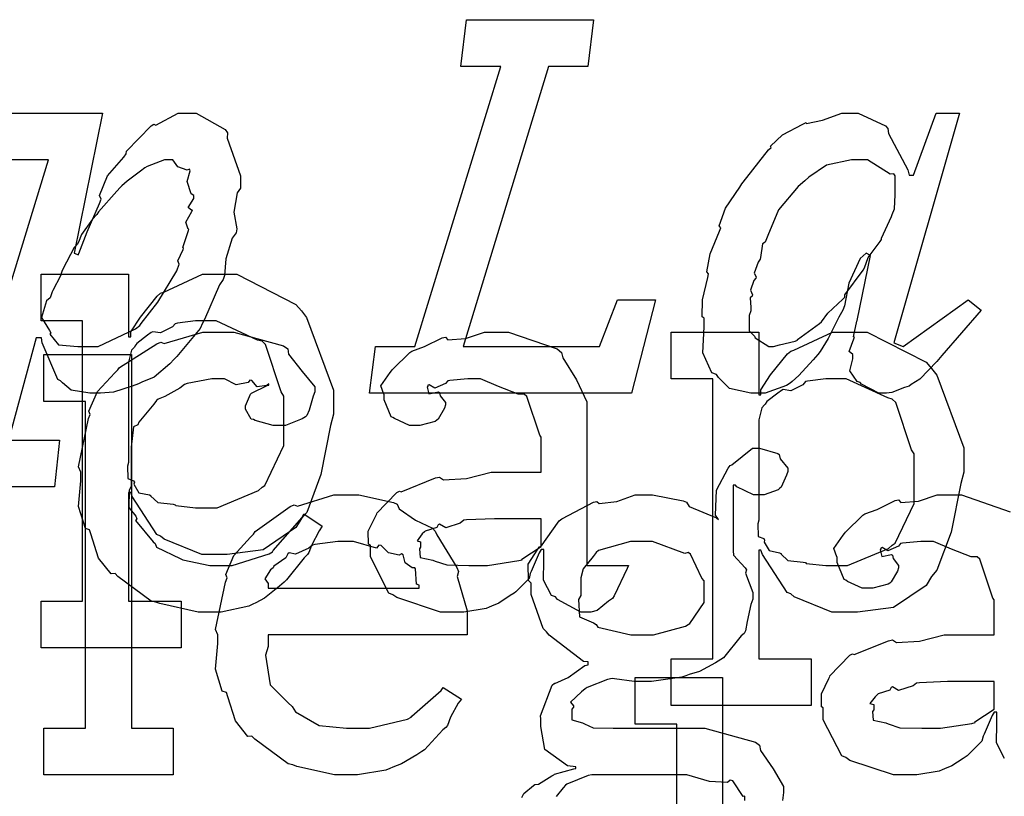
# Model space of a CAD drawing. Extents: x 0 to 8.5, y 0 to 11.
# Tile 230 of 256: x 6.684 to 6.977, y 4.26 to 4.491. Entities that reach past the tile are written whole.
import ezdxf

# ---------------------------------------------------------------- set-up
doc = ezdxf.new("R2010")
doc.units = 0
doc.layers.get('0').update_dxf_attribs({"linetype": 'CONTINUOUS'})

msp = doc.modelspace()

# ---------------------------------------------------------------- linework, layer by layer
at = {"color": 0}
for points in [[(6.7901, 4.39367), (6.80181, 4.39367), (6.82742, 4.477), (6.81549, 4.477), (6.81722, 4.49089), (6.85499, 4.49089), (6.85325, 4.477), (6.84153, 4.477), (6.81614, 4.39367), (6.85672, 4.39367), (6.86214, 4.40756), (6.87343, 4.40756), (6.86626, 4.37978), (6.78836, 4.37978), (6.7901, 4.39367)], [(6.90392, 4.37978), (6.90181, 4.37978), (6.89546, 4.38118), (6.89219, 4.3845), (6.89154, 4.38542), (6.89014, 4.3859), (6.88747, 4.39182), (6.88786, 4.39958), (6.88786, 4.40213), (6.88732, 4.4025), (6.88737, 4.40756), (6.88894, 4.41422), (6.88917, 4.41536), (6.88872, 4.4159), (6.88971, 4.42128), (6.89242, 4.42796), (6.89285, 4.42904), (6.89231, 4.42958), (6.89426, 4.43485), (6.89849, 4.44108), (6.89914, 4.44206), (6.89947, 4.44254), (6.90701, 4.45215), (6.90782, 4.4529), (6.90761, 4.45324), (6.91118, 4.4566), (6.91726, 4.45985), (6.91824, 4.46029), (6.91835, 4.46001), (6.92313, 4.46104), (6.92888, 4.46311), (6.93083, 4.46311), (6.93375, 4.46311), (6.94185, 4.45931), (6.94254, 4.45856), (6.94276, 4.45703), (6.94846, 4.44624), (6.94883, 4.44467), (6.95014, 4.44467), (6.95687, 4.46311), (6.96382, 4.46311), (6.94428, 4.39475), (6.9471, 4.39367), (6.96642, 4.40756), (6.97032, 4.40451), (6.95861, 4.39106), (6.95708, 4.38921), (6.9521, 4.384), (6.94943, 4.38238), (6.94883, 4.38194), (6.94754, 4.38151), (6.94368, 4.38004), (6.94217, 4.37978), (6.94168, 4.37978), (6.93983, 4.37978), (6.93468, 4.38249), (6.93431, 4.38303), (6.93338, 4.38325), (6.93126, 4.38644), (6.93213, 4.39008), (6.93213, 4.39128), (6.93207, 4.39128), (6.93104, 4.39225), (6.93246, 4.396), (6.93257, 4.39649), (6.93229, 4.3966), (6.93332, 4.40121), (6.93343, 4.40147), (6.93733, 4.42079), (6.93604, 4.42144), (6.93435, 4.41992), (6.93088, 4.41254), (6.92964, 4.40582), (6.9291, 4.40451), (6.928, 4.4024), (6.92475, 4.39606), (6.92236, 4.39225), (6.92171, 4.39128), (6.92031, 4.38976), (6.91607, 4.38504), (6.91411, 4.38331), (6.91347, 4.38282), (6.91238, 4.38206), (6.90603, 4.37978), (6.90392, 4.37978)], [(6.7035, 4.39367), (6.70763, 4.39367), (6.71875, 4.39893), (6.72, 4.39996), (6.72038, 4.4005), (6.72537, 4.4069), (6.73101, 4.41624), (6.73172, 4.41818), (6.73172, 4.41818), (6.73128, 4.41917), (6.73292, 4.42253), (6.73301, 4.42296), (6.73275, 4.42312), (6.73443, 4.42817), (6.73454, 4.4286), (6.73438, 4.4286), (6.73367, 4.43067), (6.73551, 4.43381), (6.73562, 4.43425), (6.73546, 4.43419), (6.73438, 4.43506), (6.73606, 4.43772), (6.73606, 4.43858), (6.73525, 4.43907), (6.7341, 4.44276), (6.73497, 4.44596), (6.73475, 4.4464), (6.73406, 4.44618), (6.73128, 4.44715), (6.72982, 4.44922), (6.72933, 4.44922), (6.72738, 4.44922), (6.72217, 4.44726), (6.72151, 4.44683), (6.72021, 4.44581), (6.71625, 4.44287), (6.71463, 4.44151), (6.71414, 4.44097), (6.71317, 4.43994), (6.70774, 4.43371), (6.70719, 4.43294), (6.70594, 4.43158), (6.70264, 4.42703), (6.70171, 4.42475), (6.70133, 4.42404), (6.70042, 4.42312), (6.6971, 4.41667), (6.69678, 4.41601), (6.69635, 4.41471), (6.69407, 4.41037), (6.69396, 4.40994), (6.69331, 4.40821), (6.69222, 4.40733), (6.69075, 4.40235), (6.69308, 4.39849), (6.69353, 4.39779), (6.69325, 4.39735), (6.69581, 4.39421), (6.70156, 4.39367), (6.7035, 4.39367)], [(6.90847, 4.39367), (6.90847, 4.39367), (6.91032, 4.39415), (6.91499, 4.39529), (6.91564, 4.39561), (6.91569, 4.39583), (6.92219, 4.4005), (6.92279, 4.40104), (6.92279, 4.40104), (6.92464, 4.4036), (6.92919, 4.40776), (6.92974, 4.40842), (6.92969, 4.40907), (6.93517, 4.41639), (6.9356, 4.4171), (6.9356, 4.4171), (6.93664, 4.42019), (6.94021, 4.42492), (6.9406, 4.42557), (6.94065, 4.42594), (6.94363, 4.4324), (6.94385, 4.43294), (6.9445, 4.43468), (6.9445, 4.43468), (6.94467, 4.43881), (6.94472, 4.44444), (6.94428, 4.4451), (6.94319, 4.44499), (6.93653, 4.44922), (6.93431, 4.44922), (6.93175, 4.44922), (6.92426, 4.44764), (6.91906, 4.44401), (6.91781, 4.44293), (6.91585, 4.44125), (6.91004, 4.43431), (6.90679, 4.42671), (6.90608, 4.42469), (6.90522, 4.42421), (6.90468, 4.42019), (6.90457, 4.41971), (6.90397, 4.41878), (6.90272, 4.41547), (6.90332, 4.41439), (6.90326, 4.41407), (6.90267, 4.41336), (6.90164, 4.41049), (6.90224, 4.40907), (6.90218, 4.40864), (6.90158, 4.40821), (6.90175, 4.40528), (6.90175, 4.40429), (6.90132, 4.40294), (6.90126, 4.39833), (6.90283, 4.39675), (6.90306, 4.39626), (6.90306, 4.39626), (6.90712, 4.39367), (6.90847, 4.39367)], [(6.6906, 4.31799), (6.70296, 4.31799), (6.70296, 4.40132), (6.6906, 4.40132), (6.6906, 4.41521), (6.71664, 4.41521), (6.71664, 4.39654), (6.71729, 4.39654), (6.71729, 4.39806), (6.72017, 4.40246), (6.72515, 4.40869), (6.72618, 4.40956), (6.72711, 4.40983), (6.73861, 4.41521), (6.74246, 4.41521), (6.74886, 4.41521), (6.76644, 4.40619), (6.76807, 4.40435), (6.76958, 4.40235), (6.77761, 4.38075), (6.77761, 4.37354), (6.77675, 4.37017), (6.77387, 4.35568), (6.76964, 4.34435), (6.76807, 4.3425), (6.76639, 4.33985), (6.75672, 4.33322), (6.74599, 4.33187), (6.74246, 4.33187), (6.73839, 4.33187), (6.72721, 4.33643), (6.72618, 4.33729), (6.7251, 4.33778), (6.71772, 4.34907), (6.71729, 4.35032), (6.71664, 4.35032), (6.71664, 4.31799), (6.73226, 4.31799), (6.73226, 4.3041), (6.6906, 4.3041), (6.6906, 4.31799)], [(6.73856, 4.34576), (6.743, 4.34576), (6.75526, 4.35086), (6.75635, 4.35183), (6.75717, 4.35238), (6.76286, 4.36421), (6.76286, 4.36811), (6.76286, 4.37896), (6.76204, 4.38021), (6.75743, 4.39426), (6.75635, 4.39524), (6.75504, 4.39561), (6.74268, 4.40132), (6.73856, 4.40132), (6.73654, 4.40132), (6.73118, 4.40061), (6.73053, 4.40044), (6.72971, 4.39953), (6.72613, 4.39774), (6.72385, 4.39811), (6.72336, 4.39785), (6.72228, 4.39703), (6.71907, 4.39458), (6.71853, 4.39378), (6.71837, 4.3935), (6.7175, 4.39264), (6.71664, 4.38906), (6.71664, 4.38786), (6.71664, 4.35921), (6.71631, 4.35813), (6.71642, 4.35444), (6.7181, 4.35379), (6.71837, 4.35335), (6.71821, 4.35271), (6.71972, 4.35021), (6.72282, 4.34956), (6.72336, 4.34924), (6.72331, 4.34918), (6.72532, 4.34728), (6.72987, 4.34679), (6.73053, 4.34663), (6.73074, 4.3464), (6.7366, 4.34576), (6.73856, 4.34576)], [(6.74149, 4.31467), (6.73731, 4.31467), (6.72597, 4.31722), (6.72478, 4.31771), (6.72336, 4.31799), (6.71343, 4.32531), (6.71262, 4.32617), (6.71143, 4.32611), (6.70768, 4.33074), (6.70546, 4.33794), (6.70503, 4.33919), (6.70378, 4.33957), (6.70176, 4.34608), (6.70242, 4.35379), (6.70242, 4.35633), (6.70176, 4.35796), (6.70475, 4.37224), (6.70524, 4.37349), (6.70481, 4.37451), (6.70736, 4.38032), (6.71257, 4.38585), (6.71349, 4.38672), (6.71397, 4.38743), (6.72504, 4.39453), (6.72629, 4.39497), (6.72721, 4.39458), (6.73872, 4.398), (6.74257, 4.398), (6.74794, 4.398), (6.76275, 4.39388), (6.76406, 4.39301), (6.76421, 4.39144), (6.76833, 4.38624), (6.77208, 4.38172), (6.77208, 4.38021), (6.77154, 4.3789), (6.77035, 4.37472), (6.76964, 4.37321), (6.76926, 4.37283), (6.76833, 4.37218), (6.76329, 4.37022), (6.76167, 4.37022), (6.75971, 4.37022), (6.75429, 4.37169), (6.75385, 4.37196), (6.75315, 4.37213), (6.75146, 4.37511), (6.75146, 4.37608), (6.75146, 4.37608), (6.75288, 4.37956), (6.75319, 4.37978), (6.75319, 4.37978), (6.75786, 4.38206), (6.7584, 4.38217), (6.7584, 4.3826), (6.75782, 4.38211), (6.75489, 4.38167), (6.75331, 4.38363), (6.75276, 4.38368), (6.75222, 4.38297), (6.74864, 4.38232), (6.74522, 4.38411), (6.74408, 4.38411), (6.74138, 4.38411), (6.73406, 4.38271), (6.73324, 4.38238), (6.73188, 4.38135), (6.72743, 4.37879), (6.72547, 4.37804), (6.72499, 4.37761), (6.72418, 4.37651), (6.71967, 4.37115), (6.71935, 4.37044), (6.7181, 4.36979), (6.71739, 4.36376), (6.71739, 4.36176), (6.71739, 4.35221), (6.71679, 4.35086), (6.71669, 4.34586), (6.71881, 4.34321), (6.71913, 4.34244), (6.71869, 4.34196), (6.72396, 4.33561), (6.72456, 4.33507), (6.72493, 4.33404), (6.73199, 4.33062), (6.73281, 4.33029), (6.73281, 4.33024), (6.74078, 4.32856), (6.74343, 4.32856), (6.74744, 4.32856), (6.75851, 4.33203), (6.7595, 4.33268), (6.75971, 4.33306), (6.76824, 4.34283), (6.76882, 4.34397), (6.77425, 4.34028), (6.77339, 4.33892), (6.77111, 4.33453), (6.77029, 4.33242), (6.76992, 4.33182), (6.76893, 4.33089), (6.76361, 4.32428), (6.76297, 4.32357), (6.7615, 4.32243), (6.75706, 4.3189), (6.7545, 4.31749), (6.75364, 4.31706), (6.75244, 4.31646), (6.74419, 4.31467), (6.74149, 4.31467)], [(6.81418, 4.31467), (6.80946, 4.31467), (6.79644, 4.31901), (6.79531, 4.31988), (6.79406, 4.32036), (6.78857, 4.33111), (6.78857, 4.33464), (6.78803, 4.3349), (6.78797, 4.33882), (6.79021, 4.34332), (6.79053, 4.34397), (6.79042, 4.34407), (6.7965, 4.35026), (6.79725, 4.35069), (6.79775, 4.35047), (6.80794, 4.3546), (6.80919, 4.35482), (6.81033, 4.35406), (6.81717, 4.35444), (6.82449, 4.35633), (6.82699, 4.35633), (6.83936, 4.35633), (6.83936, 4.36675), (6.83903, 4.36729), (6.83518, 4.37885), (6.83436, 4.37956), (6.83251, 4.37956), (6.82671, 4.38183), (6.82135, 4.38411), (6.81961, 4.38411), (6.8176, 4.38411), (6.81218, 4.38357), (6.81158, 4.38346), (6.81093, 4.38271), (6.80778, 4.38129), (6.80604, 4.38232), (6.80572, 4.38217), (6.80572, 4.38194), (6.80544, 4.38162), (6.80599, 4.37967), (6.80886, 4.38021), (6.80919, 4.37999), (6.80935, 4.37907), (6.81093, 4.37701), (6.81093, 4.37631), (6.81065, 4.37532), (6.80875, 4.37207), (6.80832, 4.37175), (6.80789, 4.37136), (6.80333, 4.37022), (6.80181, 4.37022), (6.80018, 4.37022), (6.79574, 4.37224), (6.79531, 4.37261), (6.79476, 4.37283), (6.79269, 4.37788), (6.79269, 4.37956), (6.79254, 4.37956), (6.79167, 4.382), (6.79449, 4.38596), (6.79486, 4.3865), (6.79514, 4.38688), (6.80029, 4.39193), (6.80094, 4.39236), (6.80094, 4.39231), (6.80464, 4.39367), (6.80994, 4.39626), (6.81093, 4.39649), (6.81164, 4.39572), (6.81685, 4.39611), (6.82249, 4.398), (6.82438, 4.398), (6.82964, 4.398), (6.84413, 4.39296), (6.84543, 4.39193), (6.84586, 4.39031), (6.84988, 4.38379), (6.85303, 4.37722), (6.85303, 4.375), (6.85303, 4.32856), (6.8654, 4.32856), (6.86496, 4.32764), (6.86111, 4.3195), (6.86063, 4.31879), (6.85943, 4.31799), (6.85601, 4.31521), (6.85422, 4.31467), (6.85368, 4.31467), (6.85118, 4.31467), (6.84424, 4.31847), (6.84369, 4.31922), (6.8425, 4.31961), (6.84006, 4.32422), (6.84022, 4.32992), (6.84022, 4.33182), (6.84022, 4.33333), (6.83936, 4.33333), (6.83882, 4.33236), (6.83643, 4.32676), (6.8361, 4.32617), (6.83578, 4.32471), (6.83182, 4.32075), (6.83132, 4.32032), (6.83018, 4.31961), (6.82676, 4.31739), (6.82465, 4.31646), (6.82394, 4.31619), (6.82308, 4.31581), (6.8164, 4.31467), (6.81418, 4.31467)], [(6.8781, 4.30078), (6.89046, 4.30078), (6.89046, 4.38411), (6.8781, 4.38411), (6.8781, 4.398), (6.90414, 4.398), (6.90414, 4.37935), (6.90479, 4.37935), (6.90479, 4.38086), (6.90767, 4.38525), (6.91265, 4.3915), (6.91368, 4.39236), (6.91461, 4.39264), (6.92611, 4.398), (6.92996, 4.398), (6.93636, 4.398), (6.95394, 4.389), (6.95557, 4.38715), (6.95708, 4.38514), (6.96511, 4.36356), (6.96511, 4.35633), (6.96425, 4.35297), (6.96137, 4.33849), (6.95714, 4.32715), (6.95557, 4.32531), (6.95389, 4.32264), (6.94422, 4.31603), (6.93349, 4.31467), (6.92996, 4.31467), (6.92589, 4.31467), (6.91471, 4.31922), (6.91368, 4.3201), (6.9126, 4.32058), (6.90522, 4.33187), (6.90479, 4.33311), (6.90414, 4.33311), (6.90414, 4.30078), (6.91976, 4.30078), (6.91976, 4.28689), (6.8781, 4.28689), (6.8781, 4.30078)], [(6.69146, 4.28017), (6.70383, 4.28017), (6.70383, 4.37739), (6.69146, 4.37739), (6.69146, 4.39128), (6.7175, 4.39128), (6.7175, 4.28017), (6.72987, 4.28017), (6.72987, 4.26628), (6.69146, 4.26628), (6.69146, 4.28017)], [(6.92606, 4.32856), (6.9305, 4.32856), (6.94276, 4.33365), (6.94385, 4.33464), (6.94467, 4.33518), (6.95036, 4.347), (6.95036, 4.35092), (6.95036, 4.36176), (6.94954, 4.36301), (6.94493, 4.37706), (6.94385, 4.37804), (6.94254, 4.37842), (6.93018, 4.38411), (6.92606, 4.38411), (6.92404, 4.38411), (6.91868, 4.3834), (6.91803, 4.38325), (6.91721, 4.38232), (6.91363, 4.38053), (6.91135, 4.38092), (6.91086, 4.38064), (6.90978, 4.37983), (6.90657, 4.37739), (6.90603, 4.37657), (6.90587, 4.37631), (6.905, 4.37543), (6.90414, 4.37185), (6.90414, 4.37067), (6.90414, 4.34201), (6.90381, 4.34093), (6.90392, 4.33724), (6.9056, 4.33658), (6.90587, 4.33615), (6.90571, 4.3355), (6.90722, 4.33301), (6.91032, 4.33236), (6.91086, 4.33203), (6.91081, 4.33197), (6.91282, 4.33008), (6.91737, 4.32958), (6.91803, 4.32943), (6.91824, 4.32921), (6.9241, 4.32856), (6.92606, 4.32856)], [(6.78201, 4.26628), (6.77789, 4.26628), (6.76671, 4.26882), (6.76551, 4.26932), (6.76411, 4.26958), (6.75418, 4.27692), (6.75336, 4.27778), (6.75217, 4.27772), (6.74843, 4.28233), (6.74621, 4.28956), (6.74576, 4.29081), (6.74451, 4.29118), (6.74251, 4.29769), (6.74317, 4.30539), (6.74317, 4.30794), (6.74251, 4.30951), (6.7455, 4.32362), (6.74599, 4.32487), (6.74556, 4.3259), (6.74799, 4.33154), (6.75293, 4.33703), (6.75379, 4.33789), (6.75429, 4.33865), (6.76476, 4.34608), (6.76594, 4.34657), (6.76693, 4.34619), (6.77772, 4.34961), (6.78136, 4.34961), (6.78515, 4.34961), (6.79542, 4.34728), (6.79656, 4.34679), (6.79719, 4.34543), (6.80203, 4.34201), (6.80707, 4.33963), (6.80783, 4.33876), (6.80832, 4.33768), (6.81435, 4.32801), (6.81478, 4.32682), (6.8144, 4.32525), (6.81739, 4.31506), (6.81739, 4.31164), (6.81739, 4.30794), (6.75814, 4.30794), (6.75814, 4.30447), (6.75743, 4.30186), (6.75879, 4.29308), (6.76411, 4.28776), (6.76531, 4.28668), (6.76633, 4.28504), (6.77333, 4.28097), (6.78147, 4.28017), (6.78418, 4.28017), (6.78831, 4.28017), (6.79964, 4.28288), (6.80067, 4.28342), (6.80089, 4.28375), (6.80963, 4.29144), (6.81022, 4.29232), (6.81565, 4.28885), (6.81467, 4.28765), (6.81239, 4.28347), (6.81153, 4.28103), (6.81108, 4.28039), (6.81011, 4.27968), (6.80464, 4.27376), (6.80393, 4.27322), (6.8024, 4.27229), (6.79785, 4.26958), (6.79525, 4.26856), (6.79438, 4.26824), (6.79318, 4.26774), (6.78478, 4.26628), (6.78201, 4.26628)], [(6.82004, 4.32856), (6.82346, 4.32856), (6.83274, 4.33003), (6.83371, 4.33029), (6.83365, 4.33046), (6.83936, 4.33425), (6.83936, 4.3355), (6.83936, 4.34244), (6.8285, 4.34244), (6.82547, 4.34244), (6.81717, 4.34212), (6.81635, 4.34201), (6.81526, 4.34115), (6.81099, 4.33979), (6.80919, 4.34088), (6.80875, 4.34071), (6.80838, 4.3399), (6.80485, 4.33876), (6.80464, 4.33854), (6.80404, 4.33794), (6.80246, 4.33589), (6.80354, 4.33561), (6.80354, 4.3355), (6.80354, 4.33399), (6.80317, 4.33356), (6.80344, 4.33094), (6.80713, 4.33014), (6.80789, 4.32986), (6.80789, 4.32986), (6.81136, 4.32872), (6.81787, 4.32856), (6.82004, 4.32856)], [(6.75814, 4.32183), (6.80306, 4.32183), (6.80306, 4.32269), (6.80231, 4.32297), (6.80197, 4.32753), (6.80176, 4.3279), (6.80106, 4.32785), (6.79889, 4.32937), (6.79829, 4.33176), (6.79785, 4.33203), (6.79715, 4.33165), (6.794, 4.33231), (6.79178, 4.33453), (6.79113, 4.33464), (6.79042, 4.33376), (6.78358, 4.33572), (6.78136, 4.33572), (6.77886, 4.33572), (6.77208, 4.33485), (6.77138, 4.33464), (6.77029, 4.33376), (6.76633, 4.33197), (6.76443, 4.33231), (6.764, 4.33203), (6.76346, 4.33089), (6.75988, 4.32835), (6.75965, 4.3279), (6.7589, 4.32731), (6.75722, 4.32465), (6.75814, 4.32319), (6.75814, 4.32269), (6.75814, 4.32183)], [(6.86942, 4.30794), (6.87283, 4.30794), (6.88232, 4.31049), (6.88308, 4.31099), (6.88363, 4.31131), (6.88786, 4.3176), (6.88786, 4.31967), (6.88786, 4.324), (6.88721, 4.32476), (6.88385, 4.33197), (6.88308, 4.33247), (6.88211, 4.33214), (6.87256, 4.33572), (6.86942, 4.33572), (6.866, 4.33572), (6.8565, 4.33301), (6.85574, 4.33247), (6.85482, 4.33122), (6.85189, 4.32753), (6.85118, 4.32493), (6.85118, 4.324), (6.85118, 4.31967), (6.85047, 4.31842), (6.85075, 4.31332), (6.85499, 4.31153), (6.85574, 4.31099), (6.85622, 4.31022), (6.8661, 4.30794), (6.86942, 4.30794)], [(6.95481, 4.28017), (6.95822, 4.28017), (6.9675, 4.28163), (6.96847, 4.2819), (6.96843, 4.28207), (6.97412, 4.28586), (6.97412, 4.28711), (6.97412, 4.29406), (6.96326, 4.29406), (6.96024, 4.29406), (6.95193, 4.29372), (6.95111, 4.29362), (6.95003, 4.29275), (6.94575, 4.29139), (6.94396, 4.29249), (6.94353, 4.29232), (6.94314, 4.2915), (6.93961, 4.29036), (6.9394, 4.29015), (6.93881, 4.28956), (6.93722, 4.28749), (6.93832, 4.28722), (6.93832, 4.28711), (6.93832, 4.2856), (6.93793, 4.28515), (6.93821, 4.28256), (6.94189, 4.28174), (6.94265, 4.28147), (6.94265, 4.28147), (6.94613, 4.28033), (6.95264, 4.28017), (6.95481, 4.28017)]]:
    msp.add_lwpolyline(points, close=True, dxfattribs=at)
for points in [[(6.67919, 4.46311), (6.70893, 4.46311), (6.70047, 4.42144), (6.70176, 4.42101), (6.70182, 4.42133), (6.70437, 4.42779), (6.70796, 4.43619), (6.7085, 4.4375), (6.70796, 4.43864), (6.71039, 4.4445), (6.71522, 4.45003), (6.71588, 4.45096), (6.71599, 4.45176), (6.72336, 4.45931), (6.72412, 4.45985), (6.72478, 4.45953), (6.73144, 4.46311), (6.73367, 4.46311), (6.73676, 4.46311), (6.74539, 4.45822), (6.74604, 4.45725), (6.74593, 4.45568), (6.74994, 4.4445), (6.74994, 4.44075), (6.74892, 4.4394), (6.74799, 4.43365), (6.74886, 4.42871), (6.74864, 4.42751), (6.74744, 4.42589), (6.74556, 4.41982), (6.74517, 4.41482), (6.74474, 4.41363), (6.74371, 4.412), (6.73926, 4.40169), (6.73867, 4.40061), (6.7379, 4.39903), (6.73096, 4.39074), (6.73019, 4.38997), (6.72889, 4.38851), (6.72424, 4.3846), (6.72054, 4.38308), (6.71957, 4.3826), (6.71772, 4.38194), (6.71218, 4.38015), (6.70828, 4.37978), (6.70697, 4.37978), (6.70514, 4.37978), (6.6996, 4.38069), (6.697, 4.38286), (6.69635, 4.38346), (6.69558, 4.38385), (6.69097, 4.39481), (6.69069, 4.39626), (6.68918, 4.39626), (6.68093, 4.36589), (6.69613, 4.36589), (6.69461, 4.352), (6.6536, 4.352)], [(6.66726, 4.36589), (6.69287, 4.44922), (6.6779, 4.44922)], [(6.83361, 4.25956), (6.83421, 4.26074), (6.83708, 4.26318), (6.83751, 4.26346), (6.83751, 4.26346), (6.8386, 4.26357), (6.84261, 4.26606), (6.84315, 4.26628), (6.84332, 4.2665), (6.84912, 4.26812), (6.84967, 4.26824), (6.84967, 4.26867), (6.84722, 4.26904), (6.84044, 4.27382), (6.83925, 4.28071), (6.83925, 4.28299), (6.83919, 4.2839), (6.84267, 4.29297), (6.84337, 4.29362), (6.84347, 4.29346), (6.84744, 4.29525), (6.85238, 4.29883), (6.85335, 4.29904), (6.85335, 4.29992), (6.852, 4.29997), (6.84174, 4.30783), (6.84099, 4.30881), (6.84, 4.30979), (6.83643, 4.31999), (6.83643, 4.32335), (6.83561, 4.32411), (6.83556, 4.32894), (6.83838, 4.33344), (6.83882, 4.33421), (6.83919, 4.33404), (6.84478, 4.3419), (6.84554, 4.34244), (6.84571, 4.3425), (6.85499, 4.34739), (6.85596, 4.34765), (6.85667, 4.347), (6.86187, 4.34765), (6.86735, 4.34961), (6.86919, 4.34961), (6.87256, 4.34961), (6.88167, 4.34782), (6.88265, 4.34744), (6.8834, 4.34614), (6.89154, 4.34278), (6.89219, 4.34224), (6.89122, 4.34353), (6.89154, 4.35097), (6.89507, 4.35747), (6.89567, 4.35829), (6.89615, 4.35846), (6.90229, 4.3635), (6.90435, 4.3635), (6.90435, 4.3635), (6.90978, 4.36187), (6.91021, 4.36154), (6.91049, 4.36029), (6.91282, 4.35753), (6.91282, 4.35656), (6.91243, 4.35547), (6.91081, 4.35189), (6.91043, 4.35157), (6.90989, 4.35107), (6.90571, 4.34961), (6.90435, 4.34961), (6.90256, 4.34961), (6.89757, 4.352), (6.89719, 4.35243), (6.89654, 4.35243), (6.89654, 4.3329), (6.89665, 4.33165), (6.90012, 4.32785), (6.90044, 4.32726), (6.90022, 4.32628), (6.9024, 4.32053), (6.9024, 4.31858), (6.90181, 4.317), (6.90072, 4.3119), (6.90022, 4.30914), (6.89979, 4.30838), (6.89893, 4.30761), (6.89361, 4.30111), (6.89285, 4.30057), (6.89128, 4.29964), (6.8865, 4.29704), (6.8834, 4.29611), (6.88243, 4.29579), (6.88124, 4.29536), (6.87218, 4.29406), (6.86919, 4.29406), (6.86703, 4.29406), (6.86117, 4.29482), (6.86051, 4.29492), (6.8591, 4.29471), (6.85308, 4.29226), (6.85249, 4.29189), (6.85135, 4.29101), (6.84814, 4.28797), (6.84901, 4.28683), (6.84901, 4.28646), (6.84847, 4.28581), (6.84853, 4.28267), (6.85172, 4.28174), (6.85226, 4.28147), (6.85226, 4.28147), (6.85482, 4.28033), (6.86083, 4.28017), (6.8629, 4.28017), (6.88265, 4.28017), (6.88807, 4.28017), (6.90315, 4.27604), (6.90435, 4.27518), (6.90468, 4.2736), (6.90842, 4.26807), (6.91151, 4.26286), (6.91151, 4.26107), (6.91124, 4.25868)], [(6.97726, 4.27121), (6.97483, 4.27582), (6.97499, 4.28153), (6.97499, 4.28342), (6.97499, 4.28494), (6.97412, 4.28494), (6.97358, 4.28396), (6.97119, 4.27838), (6.97086, 4.27778), (6.97054, 4.27632), (6.96658, 4.27235), (6.9661, 4.27192), (6.96496, 4.27121), (6.96153, 4.26899), (6.95942, 4.26807), (6.95871, 4.26779), (6.95785, 4.26742), (6.95117, 4.26628), (6.94894, 4.26628), (6.94894, 4.26628), (6.94422, 4.26628), (6.93121, 4.27061), (6.93007, 4.27149), (6.92882, 4.27197), (6.92333, 4.28271), (6.92333, 4.28624), (6.92279, 4.28651), (6.92275, 4.29042), (6.92497, 4.29492), (6.92529, 4.29557), (6.92518, 4.29568), (6.93126, 4.30186), (6.93201, 4.30231), (6.93251, 4.30208), (6.94271, 4.30621), (6.94396, 4.30643), (6.9451, 4.30567), (6.95193, 4.30604), (6.95925, 4.30794), (6.96175, 4.30794), (6.97412, 4.30794), (6.97412, 4.31836), (6.97379, 4.3189), (6.96994, 4.33046), (6.96913, 4.33117), (6.96729, 4.33117), (6.96149, 4.33344), (6.95611, 4.33572), (6.95438, 4.33572), (6.95236, 4.33572), (6.94694, 4.33518), (6.94635, 4.33507), (6.94569, 4.33431), (6.94254, 4.3329), (6.94081, 4.33393), (6.94049, 4.33376), (6.94049, 4.33356), (6.94021, 4.33322), (6.94075, 4.33128), (6.94363, 4.33182), (6.94396, 4.3316), (6.94412, 4.33068), (6.94569, 4.32861), (6.94569, 4.3279), (6.94542, 4.32693), (6.94353, 4.32368), (6.94308, 4.32335), (6.94265, 4.32297), (6.9381, 4.32183), (6.93658, 4.32183), (6.93494, 4.32183), (6.9305, 4.32383), (6.93007, 4.32422), (6.92953, 4.32443), (6.92746, 4.32949), (6.92746, 4.33117), (6.92731, 4.33117), (6.92643, 4.33361), (6.92925, 4.33757), (6.92964, 4.33811), (6.9299, 4.33849), (6.93506, 4.34353), (6.93571, 4.34397), (6.93571, 4.34392), (6.9394, 4.34526), (6.94472, 4.34787), (6.94569, 4.3481), (6.9464, 4.34733), (6.95161, 4.34771), (6.95725, 4.34961), (6.95915, 4.34961), (6.96442, 4.34961), (6.97889, 4.34457)], [(6.87972, 4.18414), (6.87972, 4.28136), (6.86735, 4.28136), (6.86735, 4.29525), (6.89339, 4.29525), (6.89339, 4.20801)], [(6.90001, 4.25868), (6.90001, 4.25999), (6.89953, 4.25988), (6.89638, 4.26449), (6.89567, 4.26476), (6.89481, 4.264), (6.88949, 4.26438), (6.88271, 4.26628), (6.88049, 4.26628), (6.85444, 4.26628), (6.85335, 4.26611), (6.847, 4.26357), (6.84663, 4.26324), (6.84592, 4.26243), (6.84381, 4.25988)]]:
    msp.add_lwpolyline(points, dxfattribs=at)

doc.saveas('drawing.dxf')
